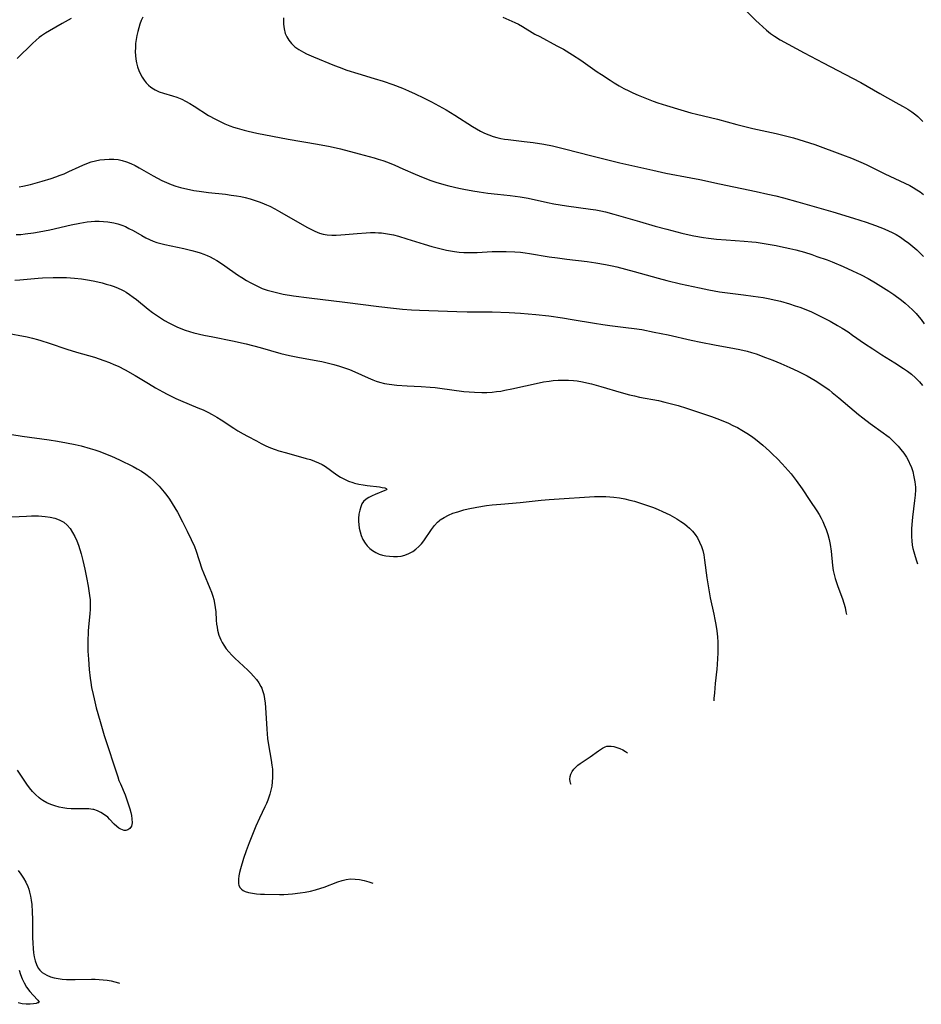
# Model space of a CAD drawing. Header units: inches. Extents: x 1073367 to 1082519, y 1569854 to 1574957.
# Tile 38 of 256: x 1074392 to 1074710, y 1572022 to 1572369. Entities that reach past the tile are written whole.
import ezdxf

# ---------------------------------------------------------------- set-up
doc = ezdxf.new("R2010")
doc.units = ezdxf.units.IN
doc.header["$MEASUREMENT"] = 0
doc.layers.add('CGG_CurvaNivelLidar_v1', color=7, linetype='Continuous', lineweight=30, true_color=0x008008)

msp = doc.modelspace()

# ---------------------------------------------------------------- linework, layer by layer
at = {"layer": 'CGG_CurvaNivelLidar_v1'}
for points in [[(1074647.9936, 1572372.033, 68.5), (1074651.3637, 1572368.6311, 68.5), (1074652.4974, 1572367.5132, 68.5), (1074653.8012, 1572366.3034, 68.5), (1074655.1488, 1572365.146, 68.5), (1074656.5459, 1572364.0516, 68.5), (1074657.9351, 1572363.0711, 68.5), (1074659.9539, 1572361.7987, 68.5), (1074662.7809, 1572360.2119, 68.5), (1074668.398, 1572357.2336, 68.5), (1074675.0738, 1572353.6418, 68.5), (1074685.4663, 1572348.2864, 68.5), (1074688.3129, 1572346.7536, 68.5), (1074695.0568, 1572342.8109, 68.5), (1074697.7, 1572341.3447, 68.5), (1074701.7788, 1572339.1586, 68.5), (1074703.3145, 1572338.303, 68.5), (1074704.9154, 1572337.347, 68.5), (1074706.3385, 1572336.4035, 68.5), (1074707.6899, 1572335.3742, 68.5), (1074708.4359, 1572334.7253, 68.5), (1074709.1533, 1572334.0423, 68.5), (1074710.1977, 1572332.9472, 68.5)], [(1074410.1628, 1572369.3558, 66.5), (1074407.0359, 1572367.5396, 66.5), (1074402.5378, 1572364.9884, 66.5), (1074401.0882, 1572364.1129, 66.5), (1074399.6868, 1572363.1751, 66.5), (1074398.8976, 1572362.5853, 66.5), (1074397.8351, 1572361.7061, 66.5), (1074396.5159, 1572360.4964, 66.5), (1074391.1737, 1572355.152, 66.5)], [(1074435.4019, 1572369.7856, 67), (1074434.8743, 1572368.5709, 67), (1074434.4038, 1572367.3258, 67), (1074433.9714, 1572366.0026, 67), (1074433.5998, 1572364.6577, 67), (1074433.2945, 1572363.2951, 67), (1074433.0575, 1572361.8923, 67), (1074432.8914, 1572360.4812, 67), (1074432.7925, 1572359.0685, 67), (1074432.7626, 1572357.6053, 67), (1074432.8096, 1572356.2769, 67), (1074432.9373, 1572354.9659, 67), (1074433.158, 1572353.6799, 67), (1074433.5237, 1572352.2929, 67), (1074434.0056, 1572350.9529, 67), (1074434.5915, 1572349.6681, 67), (1074435.1893, 1572348.5891, 67), (1074435.8595, 1572347.5703, 67), (1074436.6019, 1572346.6226, 67), (1074437.3635, 1572345.8138, 67), (1074438.1967, 1572345.0935, 67), (1074439.127, 1572344.4644, 67), (1074439.7571, 1572344.1211, 67), (1074441.1908, 1572343.5076, 67), (1074442.7029, 1572343.0079, 67), (1074445.8374, 1572342.0986, 67), (1074447.4063, 1572341.5697, 67), (1074449.1212, 1572340.8407, 67), (1074450.4575, 1572340.1668, 67), (1074451.989, 1572339.3054, 67), (1074453.504, 1572338.3843, 67), (1074458.6079, 1572335.15, 67), (1074460.9807, 1572333.8027, 67), (1074462.6568, 1572332.9501, 67), (1074464.3638, 1572332.1636, 67), (1074466.1017, 1572331.4512, 67), (1074467.3454, 1572330.9997, 67), (1074468.6044, 1572330.5914, 67), (1074471.1697, 1572329.8918, 67), (1074472.4668, 1572329.5858, 67), (1074475.5675, 1572328.9324, 67), (1074486.6472, 1572326.7953, 67), (1074496.9023, 1572325.0017, 67), (1074501.4191, 1572324.1263, 67), (1074505.0694, 1572323.309, 67), (1074511.6287, 1572321.6178, 67), (1074516.8661, 1572320.1646, 67), (1074518.3593, 1572319.7229, 67), (1074519.9746, 1572319.1888, 67), (1074521.5762, 1572318.6043, 67), (1074524.1622, 1572317.5667, 67), (1074527.0314, 1572316.3212, 67), (1074531.356, 1572314.3734, 67), (1074534.1167, 1572313.1998, 67), (1074536.9208, 1572312.1426, 67), (1074538.6176, 1572311.5792, 67), (1074541.4692, 1572310.7573, 67), (1074543.1808, 1572310.3221, 67), (1074546.7026, 1572309.5195, 67), (1074548.5102, 1572309.148, 67), (1074551.6619, 1572308.5653, 67), (1074553.8775, 1572308.1984, 67), (1074556.9678, 1572307.7467, 67), (1074560.3222, 1572307.3522, 67), (1074564.7898, 1572306.9043, 67), (1074566.5988, 1572306.6925, 67), (1074568.4002, 1572306.4353, 67), (1074571.1944, 1572305.921, 67), (1074578.022, 1572304.4164, 67), (1074580.1803, 1572303.9976, 67), (1074584.6091, 1572303.2863, 67), (1074593.119, 1572302.1007, 67), (1074594.9562, 1572301.8086, 67), (1074596.7842, 1572301.4766, 67), (1074598.3705, 1572301.1411, 67), (1074601.3011, 1572300.3888, 67), (1074610.3759, 1572297.7023, 67), (1074615.9207, 1572296.1288, 67), (1074620.0554, 1572295.0016, 67), (1074625.3482, 1572293.6363, 67), (1074627.8759, 1572293.0613, 67), (1074629.5101, 1572292.7314, 67), (1074632.9646, 1572292.1372, 67), (1074634.6994, 1572291.8865, 67), (1074637.4823, 1572291.5536, 67), (1074640.9088, 1572291.2626, 67), (1074647.2736, 1572290.8385, 67), (1074649.96, 1572290.5869, 67), (1074651.4341, 1572290.4156, 67), (1074654.994, 1572289.9171, 67), (1074658.4837, 1572289.3125, 67), (1074660.091, 1572288.9892, 67), (1074663.2903, 1572288.2673, 67), (1074665.4102, 1572287.7363, 67), (1074668.4783, 1572286.8878, 67), (1074671.1167, 1572286.0688, 67), (1074672.908, 1572285.4666, 67), (1074676.4624, 1572284.1775, 67), (1074678.2256, 1572283.4935, 67), (1074682.0816, 1572281.8926, 67), (1074685.3968, 1572280.4148, 67), (1074688.4656, 1572278.9445, 67), (1074690.8789, 1572277.6822, 67), (1074693.5252, 1572276.1801, 67), (1074696.3893, 1572274.4216, 67), (1074698.2236, 1572273.2232, 67), (1074700.0223, 1572271.9845, 67), (1074702.6796, 1572270.0187, 67), (1074703.9649, 1572268.991, 67), (1074705.3085, 1572267.8404, 67), (1074706.597, 1572266.6375, 67), (1074707.8161, 1572265.3708, 67), (1074708.939, 1572264.0485, 67), (1074709.6016, 1572263.1947, 67), (1074710.6726, 1572261.7224, 67)], [(1074484.9783, 1572369.554, 67.5), (1074484.9409, 1572368.4483, 67.5), (1074484.9714, 1572367.3555, 67.5), (1074485.1693, 1572365.6557, 67.5), (1074485.5911, 1572364.034, 67.5), (1074486.127, 1572362.8057, 67.5), (1074486.8297, 1572361.6582, 67.5), (1074487.8231, 1572360.4506, 67.5), (1074488.9881, 1572359.3667, 67.5), (1074490.4121, 1572358.3363, 67.5), (1074491.967, 1572357.4316, 67.5), (1074493.1206, 1572356.8568, 67.5), (1074495.5224, 1572355.7996, 67.5), (1074502.902, 1572352.7669, 67.5), (1074504.5684, 1572352.1225, 67.5), (1074507.336, 1572351.1187, 67.5), (1074511.1197, 1572349.8944, 67.5), (1074516.9235, 1572348.1717, 67.5), (1074520.0856, 1572347.1997, 67.5), (1074523.4873, 1572346.0474, 67.5), (1074526.8999, 1572344.7416, 67.5), (1074528.9774, 1572343.8552, 67.5), (1074531.4136, 1572342.7309, 67.5), (1074534.2507, 1572341.3504, 67.5), (1074537.0655, 1572339.9205, 67.5), (1074539.7394, 1572338.5051, 67.5), (1074542.2624, 1572337.0914, 67.5), (1074545.2926, 1572335.2489, 67.5), (1074551.533, 1572331.2565, 67.5), (1074552.9368, 1572330.4108, 67.5), (1074554.3593, 1572329.6154, 67.5), (1074555.8163, 1572328.8853, 67.5), (1074557.3034, 1572328.2393, 67.5), (1074558.8244, 1572327.6945, 67.5), (1074560.154, 1572327.3208, 67.5), (1074561.5069, 1572327.0231, 67.5), (1074562.8061, 1572326.7989, 67.5), (1074564.1183, 1572326.6146, 67.5), (1074569.7525, 1572325.9666, 67.5), (1074572.9088, 1572325.5691, 67.5), (1074576.645, 1572325.0024, 67.5), (1074579.7429, 1572324.4171, 67.5), (1074581.1552, 1572324.1023, 67.5), (1074583.9669, 1572323.4083, 67.5), (1074593.6223, 1572320.8505, 67.5), (1074596.8986, 1572320.0265, 67.5), (1074603.4724, 1572318.4676, 67.5), (1074615.0626, 1572315.786, 67.5), (1074619.6856, 1572314.8216, 67.5), (1074628.5048, 1572313.1855, 67.5), (1074631.6609, 1572312.5138, 67.5), (1074638.5404, 1572310.9697, 67.5), (1074651.5257, 1572308.3228, 67.5), (1074655.6257, 1572307.4373, 67.5), (1074658.4681, 1572306.774, 67.5), (1074661.1609, 1572306.0922, 67.5), (1074666.1311, 1572304.7257, 67.5), (1074678.542, 1572301.125, 67.5), (1074685.7792, 1572298.9538, 67.5), (1074690.2554, 1572297.5122, 67.5), (1074693.4937, 1572296.3821, 67.5), (1074696.5573, 1572295.1821, 67.5), (1074698.3299, 1572294.39, 67.5), (1074699.1743, 1572293.9762, 67.5), (1074700.7461, 1572293.1335, 67.5), (1074702.2835, 1572292.2123, 67.5), (1074703.7766, 1572291.2222, 67.5), (1074705.2227, 1572290.1651, 67.5), (1074706.6968, 1572288.973, 67.5), (1074708.112, 1572287.7095, 67.5), (1074709.2684, 1572286.5844, 67.5), (1074710.3949, 1572285.4262, 67.5)], [(1074562.2228, 1572369.81, 68), (1074566.4729, 1572367.9118, 68), (1074567.7217, 1572367.2855, 68), (1074569.2017, 1572366.4449, 68), (1074573.5565, 1572363.8284, 68), (1074575.2189, 1572362.8993, 68), (1074581.2863, 1572359.6935, 68), (1074583.5651, 1572358.4379, 68), (1074586.7793, 1572356.5101, 68), (1074589.6948, 1572354.6159, 68), (1074595.4972, 1572350.5431, 68), (1074596.9859, 1572349.5254, 68), (1074599.9934, 1572347.5464, 68), (1074601.516, 1572346.5935, 68), (1074603.2006, 1572345.5997, 68), (1074604.9125, 1572344.655, 68), (1074606.652, 1572343.7629, 68), (1074608.0159, 1572343.1126, 68), (1074609.9453, 1572342.2583, 68), (1074611.6889, 1572341.5414, 68), (1074615.2169, 1572340.1998, 68), (1074616.8671, 1572339.6093, 68), (1074619.9235, 1572338.5856, 68), (1074624.9078, 1572337.0761, 68), (1074628.4945, 1572336.0739, 68), (1074630.4151, 1572335.5696, 68), (1074637.8082, 1572333.7717, 68), (1074644.6142, 1572331.9395, 68), (1074647.4446, 1572331.2108, 68), (1074650.2691, 1572330.5488, 68), (1074658.4818, 1572328.7592, 68), (1074661.3575, 1572328.0721, 68), (1074664.6692, 1572327.2046, 68), (1074668.4253, 1572326.0963, 68), (1074672.1583, 1572324.8302, 68), (1074681.9204, 1572321.2469, 68), (1074685.1074, 1572320.0234, 68), (1074688.3941, 1572318.6441, 68), (1074690.1859, 1572317.8252, 68), (1074696.866, 1572314.6046, 68), (1074703.898, 1572311.2777, 68), (1074705.5788, 1572310.4074, 68), (1074706.8305, 1572309.7021, 68), (1074708.053, 1572308.9501, 68), (1074709.2352, 1572308.152, 68), (1074710.3919, 1572307.3128, 68)], [(1074391.7958, 1572309.942, 66.5), (1074393.1496, 1572310.2093, 66.5), (1074395.8485, 1572310.8196, 66.5), (1074398.3581, 1572311.4599, 66.5), (1074399.9545, 1572311.9043, 66.5), (1074403.1829, 1572312.9015, 66.5), (1074404.7751, 1572313.4522, 66.5), (1074406.3481, 1572314.0458, 66.5), (1074407.6824, 1572314.5953, 66.5), (1074409.3825, 1572315.3524, 66.5), (1074413.0001, 1572317.0489, 66.5), (1074414.252, 1572317.6042, 66.5), (1074415.7367, 1572318.2027, 66.5), (1074417.2365, 1572318.7244, 66.5), (1074418.7532, 1572319.1485, 66.5), (1074420.3157, 1572319.4608, 66.5), (1074421.8894, 1572319.6574, 66.5), (1074423.5668, 1572319.7456, 66.5), (1074425.2375, 1572319.7061, 66.5), (1074426.704, 1572319.5545, 66.5), (1074428.1492, 1572319.2782, 66.5), (1074429.6987, 1572318.82, 66.5), (1074431.2157, 1572318.2229, 66.5), (1074432.7022, 1572317.5142, 66.5), (1074434.1786, 1572316.7077, 66.5), (1074439.0436, 1572313.8252, 66.5), (1074440.5906, 1572312.9893, 66.5), (1074442.1661, 1572312.2046, 66.5), (1074443.7682, 1572311.4758, 66.5), (1074445.3969, 1572310.811, 66.5), (1074447.0167, 1572310.2319, 66.5), (1074448.6615, 1572309.7285, 66.5), (1074450.2376, 1572309.3251, 66.5), (1074451.8308, 1572308.9815, 66.5), (1074453.4375, 1572308.6866, 66.5), (1074455.2734, 1572308.3991, 66.5), (1074458.514, 1572307.9811, 66.5), (1074464.5434, 1572307.3254, 66.5), (1074466.496, 1572307.081, 66.5), (1074468.4375, 1572306.7876, 66.5), (1074469.9794, 1572306.5037, 66.5), (1074471.5087, 1572306.1702, 66.5), (1074473.2864, 1572305.7107, 66.5), (1074475.0411, 1572305.1793, 66.5), (1074476.7692, 1572304.5748, 66.5), (1074478.2166, 1572303.9958, 66.5), (1074479.0071, 1572303.6455, 66.5), (1074480.1341, 1572303.107, 66.5), (1074481.8811, 1572302.2028, 66.5), (1074483.6081, 1572301.2507, 66.5), (1074493.1431, 1572295.8002, 66.5), (1074494.5984, 1572295.0122, 66.5), (1074496.0667, 1572294.3008, 66.5), (1074497.6908, 1572293.6678, 66.5), (1074498.8951, 1572293.3329, 66.5), (1074500.391, 1572293.0747, 66.5), (1074501.9455, 1572292.9548, 66.5), (1074503.5251, 1572292.9442, 66.5), (1074505.1238, 1572293.0122, 66.5), (1074506.7371, 1572293.1326, 66.5), (1074510.936, 1572293.5337, 66.5), (1074514.0949, 1572293.7835, 66.5), (1074515.6743, 1572293.8504, 66.5), (1074517.2511, 1572293.8557, 66.5), (1074518.4083, 1572293.8086, 66.5), (1074519.493, 1572293.7188, 66.5), (1074520.916, 1572293.5367, 66.5), (1074522.3325, 1572293.2909, 66.5), (1074523.742, 1572292.9893, 66.5), (1074525.4748, 1572292.5502, 66.5), (1074528.4492, 1572291.6714, 66.5), (1074534.4805, 1572289.6982, 66.5), (1074537.1853, 1572288.8953, 66.5), (1074540.4615, 1572288.0592, 66.5), (1074542.3853, 1572287.6456, 66.5), (1074543.8206, 1572287.3802, 66.5), (1074545.2596, 1572287.1554, 66.5), (1074546.8904, 1572286.9574, 66.5), (1074548.5256, 1572286.8321, 66.5), (1074549.9733, 1572286.7906, 66.5), (1074551.4241, 1572286.8023, 66.5), (1074553.1991, 1572286.8664, 66.5), (1074558.5133, 1572287.1309, 66.5), (1074560.4531, 1572287.1769, 66.5), (1074563.4494, 1572287.1677, 66.5), (1074566.4751, 1572287.0431, 66.5), (1074568.4414, 1572286.8821, 66.5), (1074570.0491, 1572286.6972, 66.5), (1074571.6531, 1572286.4733, 66.5), (1074578.5493, 1572285.3397, 66.5), (1074581.5301, 1572284.9003, 66.5), (1074584.7869, 1572284.4718, 66.5), (1074591.9162, 1572283.6061, 66.5), (1074594.9593, 1572283.1967, 66.5), (1074598.4159, 1572282.6161, 66.5), (1074600.729, 1572282.1215, 66.5), (1074602.4177, 1572281.7152, 66.5), (1074608.4736, 1572280.1237, 66.5), (1074616.9188, 1572277.7392, 66.5), (1074620.0076, 1572276.9257, 66.5), (1074624.8509, 1572275.7901, 66.5), (1074631.4649, 1572274.3522, 66.5), (1074634.8208, 1572273.6537, 66.5), (1074638.5725, 1572272.979, 66.5), (1074641.4046, 1572272.5837, 66.5), (1074646.9816, 1572271.9325, 66.5), (1074650.464, 1572271.4854, 66.5), (1074654.0046, 1572270.9349, 66.5), (1074655.7658, 1572270.6137, 66.5), (1074658.4597, 1572270.0379, 66.5), (1074660.0392, 1572269.6445, 66.5), (1074663.1696, 1572268.7511, 66.5), (1074665.2649, 1572268.0726, 66.5), (1074666.8557, 1572267.5122, 66.5), (1074668.4324, 1572266.9137, 66.5), (1074670.9293, 1572265.8675, 66.5), (1074672.5878, 1572265.109, 66.5), (1074675.8567, 1572263.4869, 66.5), (1074677.5703, 1572262.573, 66.5), (1074680.1213, 1572261.1221, 66.5), (1074681.7936, 1572260.1098, 66.5), (1074683.8474, 1572258.801, 66.5), (1074685.4558, 1572257.7192, 66.5), (1074689.7019, 1572254.7629, 66.5), (1074692.5938, 1572252.807, 66.5), (1074695.7257, 1572250.7977, 66.5), (1074700.275, 1572247.9724, 66.5), (1074703.3635, 1572245.9738, 66.5), (1074704.7818, 1572244.9811, 66.5), (1074706.1511, 1572243.9384, 66.5), (1074707.6667, 1572242.6272, 66.5), (1074708.9982, 1572241.2661, 66.5), (1074710.1063, 1572239.9701, 66.5)], [(1074390.835, 1572293.1099, 66), (1074392.4234, 1572293.2216, 66), (1074394.0121, 1572293.3803, 66), (1074396.852, 1572293.7606, 66), (1074398.9501, 1572294.1112, 66), (1074402.6941, 1572294.8506, 66), (1074410.2279, 1572296.5204, 66), (1074413.2338, 1572297.1372, 66), (1074415.8618, 1572297.5723, 66), (1074417.2076, 1572297.7338, 66), (1074418.5513, 1572297.8353, 66), (1074420.0749, 1572297.8627, 66), (1074421.5911, 1572297.7989, 66), (1074423.0949, 1572297.6471, 66), (1074423.7874, 1572297.5466, 66), (1074425.2216, 1572297.275, 66), (1074426.6308, 1572296.9153, 66), (1074428.0075, 1572296.4568, 66), (1074429.2748, 1572295.9262, 66), (1074430.5165, 1572295.3223, 66), (1074432.02, 1572294.5168, 66), (1074435.0126, 1572292.8275, 66), (1074436.5251, 1572292.0102, 66), (1074437.7723, 1572291.393, 66), (1074439.046, 1572290.8415, 66), (1074440.381, 1572290.3641, 66), (1074441.7466, 1572289.9601, 66), (1074443.1358, 1572289.6111, 66), (1074449.898, 1572288.2047, 66), (1074452.6919, 1572287.5409, 66), (1074454.3899, 1572287.072, 66), (1074455.6419, 1572286.681, 66), (1074456.8755, 1572286.2465, 66), (1074458.0861, 1572285.7593, 66), (1074459.1278, 1572285.2803, 66), (1074460.1468, 1572284.7538, 66), (1074461.4639, 1572283.9878, 66), (1074462.7519, 1572283.1626, 66), (1074464.3579, 1572282.0636, 66), (1074468.7707, 1572278.9607, 66), (1074470.3304, 1572277.952, 66), (1074471.9189, 1572276.9918, 66), (1074473.2855, 1572276.2163, 66), (1074474.6712, 1572275.4831, 66), (1074476.079, 1572274.8021, 66), (1074477.5128, 1572274.1865, 66), (1074479.2324, 1572273.5655, 66), (1074481.0768, 1572273.0249, 66), (1074482.9523, 1572272.5716, 66), (1074484.8509, 1572272.1857, 66), (1074488.4677, 1572271.5945, 66), (1074493.99, 1572270.8548, 66), (1074506.596, 1572269.329, 66), (1074518.5009, 1572267.7525, 66), (1074523.7443, 1572267.1434, 66), (1074526.8394, 1572266.8444, 66), (1074530.042, 1572266.6263, 66), (1074532.935, 1572266.489, 66), (1074546.0402, 1572266.0215, 66), (1074549.6327, 1572265.9379, 66), (1074558.4984, 1572265.8747, 66), (1074564.4172, 1572265.6908, 66), (1074568.4909, 1572265.4529, 66), (1074573.8115, 1572264.9791, 66), (1074578.4893, 1572264.4485, 66), (1074583.2622, 1572263.7766, 66), (1074586.6118, 1572263.2479, 66), (1074594.5764, 1572261.8958, 66), (1074597.469, 1572261.4418, 66), (1074599.8944, 1572261.1109, 66), (1074605.5479, 1572260.4399, 66), (1074608.4632, 1572260.0509, 66), (1074611.147, 1572259.6196, 66), (1074615.562, 1572258.793, 66), (1074620.4344, 1572257.7735, 66), (1074628.5462, 1572255.9222, 66), (1074632.0222, 1572255.179, 66), (1074636.8408, 1572254.2313, 66), (1074643.7993, 1572253.0306, 66), (1074645.698, 1572252.6661, 66), (1074648.3435, 1572252.0528, 66), (1074649.8273, 1572251.6258, 66), (1074651.5012, 1572251.0752, 66), (1074654.8166, 1572249.8421, 66), (1074657.3111, 1572248.8472, 66), (1074660.211, 1572247.6375, 66), (1074663.2987, 1572246.2884, 66), (1074666.1507, 1572244.9709, 66), (1074667.5601, 1572244.2802, 66), (1074669.4357, 1572243.3006, 66), (1074672.2413, 1572241.6806, 66), (1074674.9692, 1572239.9334, 66), (1074677.2158, 1572238.3542, 66), (1074678.313, 1572237.5285, 66), (1074680.6567, 1572235.6358, 66), (1074685.9903, 1572230.9984, 66), (1074687.4832, 1572229.7361, 66), (1074689.0068, 1572228.512, 66), (1074691.5832, 1572226.6015, 66), (1074696.2683, 1572223.2909, 66), (1074697.5303, 1572222.317, 66), (1074698.2883, 1572221.6909, 66), (1074699.4074, 1572220.693, 66), (1074700.4773, 1572219.649, 66), (1074701.496, 1572218.5617, 66), (1074702.4579, 1572217.4316, 66), (1074703.4952, 1572216.0625, 66), (1074704.4339, 1572214.6352, 66), (1074705.2567, 1572213.1477, 66), (1074705.6689, 1572212.2643, 66), (1074706.0377, 1572211.3621, 66), (1074706.6293, 1572209.5979, 66), (1074707.0825, 1572207.7907, 66), (1074707.3968, 1572205.9528, 66), (1074707.5596, 1572204.0931, 66), (1074707.5773, 1572203.1662, 66), (1074707.4959, 1572201.2874, 66), (1074707.3048, 1572199.4, 66), (1074706.5362, 1572193.5176, 66), (1074706.3078, 1572190.9175, 66), (1074706.2335, 1572189.4609, 66), (1074706.2053, 1572188.0081, 66), (1074706.2315, 1572186.5614, 66), (1074706.322, 1572185.1302, 66), (1074706.4906, 1572183.7105, 66), (1074706.7024, 1572182.5242, 66), (1074706.9731, 1572181.348, 66), (1074707.4372, 1572179.7117, 66), (1074707.9723, 1572178.088, 66), (1074708.3441, 1572177.0632, 66)], [(1074390.2691, 1572277.0847, 65.5), (1074392.0754, 1572277.2109, 65.5), (1074398.5369, 1572277.7997, 65.5), (1074400.1094, 1572277.9107, 65.5), (1074403.8396, 1572278.0615, 65.5), (1074406.9595, 1572278.0576, 65.5), (1074408.5166, 1572277.9997, 65.5), (1074409.9333, 1572277.9068, 65.5), (1074411.3468, 1572277.778, 65.5), (1074413.7604, 1572277.4814, 65.5), (1074416.6387, 1572277.0211, 65.5), (1074418.5031, 1572276.6655, 65.5), (1074421.089, 1572276.0818, 65.5), (1074422.5214, 1572275.7036, 65.5), (1074423.9342, 1572275.2818, 65.5), (1074425.3223, 1572274.8075, 65.5), (1074426.6792, 1572274.2689, 65.5), (1074427.969, 1572273.6654, 65.5), (1074428.6685, 1572273.2912, 65.5), (1074429.536, 1572272.7803, 65.5), (1074430.7608, 1572271.9771, 65.5), (1074431.9558, 1572271.1164, 65.5), (1074433.1304, 1572270.2149, 65.5), (1074437.3057, 1572266.859, 65.5), (1074438.8455, 1572265.6847, 65.5), (1074439.8602, 1572264.9595, 65.5), (1074441.6083, 1572263.7926, 65.5), (1074443.0578, 1572262.8983, 65.5), (1074444.5344, 1572262.0537, 65.5), (1074446.038, 1572261.2646, 65.5), (1074447.3845, 1572260.6236, 65.5), (1074448.7561, 1572260.0418, 65.5), (1074450.2854, 1572259.4814, 65.5), (1074451.8413, 1572258.9873, 65.5), (1074453.4176, 1572258.5449, 65.5), (1074456.8792, 1572257.7095, 65.5), (1074460.0637, 1572257.0371, 65.5), (1074467.0417, 1572255.6723, 65.5), (1074471.765, 1572254.5857, 65.5), (1074476.8022, 1572253.2953, 65.5), (1074484.0465, 1572251.2702, 65.5), (1074487.1238, 1572250.484, 65.5), (1074489.9998, 1572249.8689, 65.5), (1074497.0127, 1572248.645, 65.5), (1074498.4396, 1572248.3714, 65.5), (1074501.2609, 1572247.7407, 65.5), (1074502.6584, 1572247.3797, 65.5), (1074504.7422, 1572246.7758, 65.5), (1074506.504, 1572246.2008, 65.5), (1074508.2402, 1572245.565, 65.5), (1074510.0915, 1572244.7979, 65.5), (1074514.754, 1572242.6332, 65.5), (1074516.4435, 1572241.9064, 65.5), (1074517.6346, 1572241.4616, 65.5), (1074518.8452, 1572241.0798, 65.5), (1074520.5045, 1572240.6757, 65.5), (1074522.1942, 1572240.3729, 65.5), (1074524.87, 1572240.0429, 65.5), (1074528.5045, 1572239.7794, 65.5), (1074533.5021, 1572239.5358, 65.5), (1074536.6146, 1572239.3447, 65.5), (1074538.432, 1572239.185, 65.5), (1074540.0091, 1572239.0088, 65.5), (1074548.5465, 1572237.8384, 65.5), (1074550.3935, 1572237.6573, 65.5), (1074552.2432, 1572237.5351, 65.5), (1074554.796, 1572237.4697, 65.5), (1074556.6233, 1572237.4999, 65.5), (1074558.4461, 1572237.6088, 65.5), (1074559.9647, 1572237.7702, 65.5), (1074561.4794, 1572237.9864, 65.5), (1074562.991, 1572238.245, 65.5), (1074565.3538, 1572238.7114, 65.5), (1074575.0354, 1572240.8929, 65.5), (1074576.6173, 1572241.201, 65.5), (1074578.5868, 1572241.5095, 65.5), (1074579.9406, 1572241.6606, 65.5), (1074581.7312, 1572241.785, 65.5), (1074583.5233, 1572241.8297, 65.5), (1074585.3136, 1572241.7954, 65.5), (1074587.0984, 1572241.6768, 65.5), (1074588.3938, 1572241.5304, 65.5), (1074590.3114, 1572241.2112, 65.5), (1074591.8857, 1572240.8737, 65.5), (1074593.4547, 1572240.4881, 65.5), (1074596.7598, 1572239.5793, 65.5), (1074603.908, 1572237.4839, 65.5), (1074606.8869, 1572236.6791, 65.5), (1074608.5856, 1572236.2594, 65.5), (1074610.3996, 1572235.8549, 65.5), (1074617.0723, 1572234.5937, 65.5), (1074619.2796, 1572234.1138, 65.5), (1074622.5812, 1572233.2771, 65.5), (1074624.0421, 1572232.8604, 65.5), (1074626.9498, 1572231.9664, 65.5), (1074631.8562, 1572230.3451, 65.5), (1074635.7987, 1572228.955, 65.5), (1074638.5429, 1572227.9188, 65.5), (1074641.6941, 1572226.6157, 65.5), (1074643.3091, 1572225.8756, 65.5), (1074644.897, 1572225.0875, 65.5), (1074646.4523, 1572224.245, 65.5), (1074648.2064, 1572223.1847, 65.5), (1074649.831, 1572222.0676, 65.5), (1074651.1971, 1572221.0361, 65.5), (1074653.8527, 1572218.8564, 65.5), (1074656.1636, 1572216.8256, 65.5), (1074657.2946, 1572215.7808, 65.5), (1074659.0548, 1572214.0583, 65.5), (1074660.6955, 1572212.3255, 65.5), (1074662.7637, 1572209.9776, 65.5), (1074663.7626, 1572208.773, 65.5), (1074665.5507, 1572206.4845, 65.5), (1074667.7216, 1572203.4765, 65.5), (1074670.4053, 1572199.4608, 65.5), (1074672.8441, 1572195.7185, 65.5), (1074673.6241, 1572194.4599, 65.5), (1074674.3575, 1572193.1805, 65.5), (1074674.9488, 1572192.0286, 65.5), (1074675.4841, 1572190.8515, 65.5), (1074676.1424, 1572189.1476, 65.5), (1074676.6965, 1572187.4059, 65.5), (1074677.1552, 1572185.6357, 65.5), (1074677.5199, 1572183.8441, 65.5), (1074677.8466, 1572181.5443, 65.5), (1074678.3826, 1572176.4555, 65.5), (1074678.6381, 1572174.7793, 65.5), (1074678.8324, 1572173.808, 65.5), (1074679.311, 1572171.9646, 65.5), (1074679.7603, 1572170.5296, 65.5), (1074680.2508, 1572169.1042, 65.5), (1074681.8598, 1572164.7318, 65.5), (1074682.3748, 1572163.1754, 65.5), (1074682.7804, 1572161.6765, 65.5), (1074683.1118, 1572160.1566, 65.5), (1074683.2733, 1572159.1941, 65.5)], [(1074387.055, 1572258.5347, 65), (1074394.7171, 1572257.0423, 65), (1074396.5344, 1572256.6362, 65), (1074398.3363, 1572256.1785, 65), (1074399.5222, 1572255.837, 65), (1074402.4225, 1572254.8908, 65), (1074408.6985, 1572252.6982, 65), (1074412.0747, 1572251.6879, 65), (1074418.4164, 1572249.8784, 65), (1074420.0489, 1572249.3492, 65), (1074421.6676, 1572248.7808, 65), (1074423.7208, 1572247.9977, 65), (1074425.2426, 1572247.3684, 65), (1074426.7449, 1572246.6974, 65), (1074429.1542, 1572245.4878, 65), (1074432.7737, 1572243.4172, 65), (1074437.4225, 1572240.5972, 65), (1074439.8963, 1572239.1377, 65), (1074442.5224, 1572237.6702, 65), (1074444.0213, 1572236.8825, 65), (1074447.0609, 1572235.3977, 65), (1074448.6784, 1572234.6701, 65), (1074454.8501, 1572232.1111, 65), (1074456.619, 1572231.323, 65), (1074458.2765, 1572230.5129, 65), (1074459.8686, 1572229.6657, 65), (1074461.4352, 1572228.7704, 65), (1074462.9773, 1572227.8323, 65), (1074467.4984, 1572224.8946, 65), (1074468.9033, 1572224.0131, 65), (1074470.7815, 1572222.905, 65), (1074472.3182, 1572222.0435, 65), (1074475.4242, 1572220.3839, 65), (1074477.094, 1572219.5297, 65), (1074478.7833, 1572218.7218, 65), (1074480.4151, 1572218.0224, 65), (1074482.0753, 1572217.3936, 65), (1074483.3693, 1572216.9579, 65), (1074485.9864, 1572216.1721, 65), (1074493.0059, 1572214.2652, 65), (1074494.483, 1572213.8204, 65), (1074495.9242, 1572213.3196, 65), (1074497.3167, 1572212.7371, 65), (1074498.5784, 1572212.0855, 65), (1074499.7582, 1572211.3521, 65), (1074503.7512, 1572208.5024, 65), (1074505.0941, 1572207.675, 65), (1074506.49, 1572206.9284, 65), (1074507.905, 1572206.2769, 65), (1074509.3556, 1572205.7274, 65), (1074510.0383, 1572205.5143, 65), (1074511.5283, 1572205.1445, 65), (1074513.0234, 1572204.8717, 65), (1074514.5007, 1572204.6653, 65), (1074518.7341, 1572204.165, 65), (1074519.7822, 1572204.0007, 65), (1074520.6225, 1572203.8212, 65), (1074521.1902, 1572203.6234, 65), (1074521.4056, 1572203.4034, 65), (1074521.2145, 1572203.1599, 65), (1074520.6915, 1572202.8846, 65), (1074517.247, 1572201.4944, 65), (1074516.1593, 1572201.0144, 65), (1074515.0558, 1572200.4791, 65), (1074514.0459, 1572199.8606, 65), (1074513.198, 1572199.0939, 65), (1074512.6045, 1572198.208, 65), (1074512.1635, 1572197.1744, 65), (1074511.8307, 1572196.0279, 65), (1074511.5444, 1572194.589, 65), (1074511.3945, 1572193.0698, 65), (1074511.3928, 1572191.9862, 65), (1074511.4729, 1572190.8883, 65), (1074511.6637, 1572189.5947, 65), (1074511.9544, 1572188.3129, 65), (1074512.3447, 1572187.0604, 65), (1074512.937, 1572185.6552, 65), (1074513.6941, 1572184.3529, 65), (1074514.4705, 1572183.368, 65), (1074515.3655, 1572182.4902, 65), (1074516.365, 1572181.7291, 65), (1074517.5053, 1572181.0708, 65), (1074518.7256, 1572180.5466, 65), (1074519.8752, 1572180.185, 65), (1074521.0588, 1572179.9184, 65), (1074522.2632, 1572179.7389, 65), (1074523.7488, 1572179.6372, 65), (1074525.0915, 1572179.6712, 65), (1074526.4158, 1572179.8349, 65), (1074527.7059, 1572180.141, 65), (1074529.1468, 1572180.6927, 65), (1074530.5029, 1572181.4404, 65), (1074531.5925, 1572182.2296, 65), (1074532.6043, 1572183.1329, 65), (1074533.5354, 1572184.1334, 65), (1074534.4089, 1572185.244, 65), (1074537.1462, 1572189.2116, 65), (1074538.1608, 1572190.538, 65), (1074539.2668, 1572191.7473, 65), (1074539.8248, 1572192.2532, 65), (1074540.1909, 1572192.548, 65), (1074541.5737, 1572193.4705, 65), (1074543.0791, 1572194.2457, 65), (1074544.6774, 1572194.9038, 65), (1074546.3461, 1572195.4668, 65), (1074548.4885, 1572196.059, 65), (1074550.0623, 1572196.4318, 65), (1074553.1116, 1572197.0494, 65), (1074556.4973, 1572197.5995, 65), (1074558.4284, 1572197.8473, 65), (1074561.5005, 1572198.1433, 65), (1074568.3998, 1572198.7139, 65), (1074575.6942, 1572199.5315, 65), (1074578.5238, 1572199.7997, 65), (1074580.3102, 1572199.9304, 65), (1074594.5343, 1572200.7822, 65), (1074597.2807, 1572200.8344, 65), (1074598.5395, 1572200.8027, 65), (1074599.9638, 1572200.71, 65), (1074601.3852, 1572200.565, 65), (1074603.3302, 1572200.2961, 65), (1074605.2655, 1572199.9434, 65), (1074606.9458, 1572199.5612, 65), (1074608.6163, 1572199.1218, 65), (1074611.4371, 1572198.2743, 65), (1074612.8358, 1572197.8079, 65), (1074615.3333, 1572196.894, 65), (1074616.9445, 1572196.2434, 65), (1074618.5294, 1572195.5434, 65), (1074621.04, 1572194.3004, 65), (1074623.5812, 1572192.8958, 65), (1074624.9506, 1572192.044, 65), (1074626.2578, 1572191.1256, 65), (1074627.1519, 1572190.41, 65), (1074627.9975, 1572189.6473, 65), (1074629.0266, 1572188.5729, 65), (1074629.9591, 1572187.4223, 65), (1074630.7878, 1572186.2005, 65), (1074631.5764, 1572184.7577, 65), (1074632.2135, 1572183.2377, 65), (1074632.6603, 1572181.7842, 65), (1074633.003, 1572180.285, 65), (1074633.3215, 1572178.4242, 65), (1074634.1022, 1572172.1865, 65), (1074634.7526, 1572167.8778, 65), (1074635.2719, 1572165.0864, 65), (1074636.5687, 1572159.2911, 65), (1074636.9583, 1572157.4724, 65), (1074637.3075, 1572155.6487, 65), (1074637.6482, 1572153.4247, 65), (1074637.8586, 1572151.3064, 65), (1074637.9634, 1572149.4123, 65), (1074638.0032, 1572147.5126, 65), (1074637.9847, 1572145.6096, 65), (1074637.91, 1572143.7055, 65), (1074637.7615, 1572141.5846, 65), (1074637.606, 1572139.8976, 65), (1074637.0628, 1572134.8485, 65), (1074636.7457, 1572131.574, 65), (1074636.6183, 1572129.6508, 65), (1074636.5902, 1572128.7646, 65)], [(1074389.3245, 1572222.68, 64.5), (1074392.9298, 1572222.0894, 64.5), (1074402.3883, 1572220.7582, 64.5), (1074405.3421, 1572220.3043, 64.5), (1074408.482, 1572219.7623, 64.5), (1074411.6084, 1572219.12, 64.5), (1074413.742, 1572218.6167, 64.5), (1074416.9131, 1572217.7533, 64.5), (1074418.4811, 1572217.2688, 64.5), (1074419.9636, 1572216.7693, 64.5), (1074421.4304, 1572216.2295, 64.5), (1074422.8884, 1572215.6428, 64.5), (1074424.3308, 1572215.0206, 64.5), (1074427.1786, 1572213.7034, 64.5), (1074431.9817, 1572211.3416, 64.5), (1074433.4694, 1572210.5582, 64.5), (1074434.9192, 1572209.7219, 64.5), (1074436.4992, 1572208.6796, 64.5), (1074437.9937, 1572207.5255, 64.5), (1074439.1997, 1572206.4399, 64.5), (1074440.3467, 1572205.2832, 64.5), (1074441.1454, 1572204.4154, 64.5), (1074442.906, 1572202.3415, 64.5), (1074443.8537, 1572201.126, 64.5), (1074444.7607, 1572199.8761, 64.5), (1074445.7658, 1572198.3654, 64.5), (1074446.7183, 1572196.8154, 64.5), (1074447.6299, 1572195.2365, 64.5), (1074449.4305, 1572191.8831, 64.5), (1074451.0935, 1572188.5788, 64.5), (1074452.4859, 1572185.7009, 64.5), (1074453.5736, 1572183.2313, 64.5), (1074454.211, 1572181.5202, 64.5), (1074456.2349, 1572175.3537, 64.5), (1074456.7666, 1572173.9074, 64.5), (1074459.0204, 1572168.5344, 64.5), (1074459.5657, 1572167.1324, 64.5), (1074460.0566, 1572165.7219, 64.5), (1074460.4287, 1572164.4603, 64.5), (1074460.7229, 1572163.1863, 64.5), (1074460.9532, 1572161.6927, 64.5), (1074461.0978, 1572160.1863, 64.5), (1074461.2924, 1572157.2654, 64.5), (1074461.4225, 1572155.8162, 64.5), (1074461.5607, 1572154.7737, 64.5), (1074461.7538, 1572153.7444, 64.5), (1074462.2492, 1572151.9962, 64.5), (1074462.9299, 1572150.3051, 64.5), (1074463.4127, 1572149.3357, 64.5), (1074463.9581, 1572148.3957, 64.5), (1074464.8003, 1572147.1756, 64.5), (1074465.742, 1572146.009, 64.5), (1074466.7603, 1572144.8858, 64.5), (1074467.8366, 1572143.7983, 64.5), (1074472.4024, 1572139.5517, 64.5), (1074473.4252, 1572138.5429, 64.5), (1074474.4543, 1572137.4422, 64.5), (1074475.4071, 1572136.3023, 64.5), (1074476.261, 1572135.1144, 64.5), (1074476.9882, 1572133.8677, 64.5), (1074477.2814, 1572133.2481, 64.5), (1074477.6106, 1572132.4027, 64.5), (1074478.0147, 1572130.9899, 64.5), (1074478.2975, 1572129.5252, 64.5), (1074478.4915, 1572128.0207, 64.5), (1074478.6244, 1572126.4861, 64.5), (1074479.0721, 1572118.7944, 64.5), (1074479.3737, 1572115.5021, 64.5), (1074479.6753, 1572113.2252, 64.5), (1074480.6054, 1572107.8792, 64.5), (1074480.8838, 1572106.1139, 64.5), (1074481.0509, 1572104.7628, 64.5), (1074481.1515, 1572103.4134, 64.5), (1074481.1557, 1572101.8015, 64.5), (1074481.036, 1572100.1939, 64.5), (1074480.8241, 1572098.7326, 64.5), (1074480.5247, 1572097.2827, 64.5), (1074480.1458, 1572095.8474, 64.5), (1074479.8275, 1572094.8312, 64.5), (1074479.4667, 1572093.827, 64.5), (1074478.9771, 1572092.6401, 64.5), (1074478.4481, 1572091.4708, 64.5), (1074476.5235, 1572087.4267, 64.5), (1074475.2368, 1572084.6263, 64.5), (1074474.0025, 1572081.6995, 64.5), (1074472.8438, 1572078.7185, 64.5), (1074471.8028, 1572075.8629, 64.5), (1074470.9374, 1572073.2714, 64.5), (1074469.836, 1572069.6089, 64.5), (1074469.482, 1572068.3082, 64.5), (1074469.2138, 1572067.0556, 64.5), (1074469.0753, 1572065.8974, 64.5), (1074469.0827, 1572064.8139, 64.5), (1074469.1523, 1572064.2946, 64.5), (1074469.2836, 1572063.7666, 64.5), (1074469.6355, 1572062.9853, 64.5), (1074470.1536, 1572062.3526, 64.5), (1074470.7557, 1572061.929, 64.5), (1074471.4769, 1572061.6015, 64.5), (1074472.6604, 1572061.2334, 64.5), (1074474.0021, 1572060.954, 64.5), (1074475.462, 1572060.7628, 64.5), (1074476.8438, 1572060.6648, 64.5), (1074478.2787, 1572060.6094, 64.5), (1074483.568, 1572060.52, 64.5), (1074485.0751, 1572060.5436, 64.5), (1074486.6329, 1572060.6137, 64.5), (1074488.1903, 1572060.7377, 64.5), (1074490.8127, 1572061.0735, 64.5), (1074492.6458, 1572061.384, 64.5), (1074494.4612, 1572061.7527, 64.5), (1074496.2515, 1572062.1868, 64.5), (1074498.084, 1572062.7202, 64.5), (1074499.2448, 1572063.1111, 64.5), (1074504.1407, 1572065.0065, 64.5), (1074505.5995, 1572065.4752, 64.5), (1074507.094, 1572065.815, 64.5), (1074508.6051, 1572065.9922, 64.5), (1074510.2018, 1572065.9838, 64.5), (1074511.8011, 1572065.7944, 64.5), (1074513.4242, 1572065.4427, 64.5), (1074515.0461, 1572064.9743, 64.5), (1074516.4052, 1572064.5207, 64.5)], [(1074389.2327, 1572193.6965, 64), (1074394.4695, 1572193.931, 64), (1074396.1983, 1572193.9806, 64), (1074398.6095, 1572193.9694, 64), (1074401.07, 1572193.7981, 64), (1074402.7859, 1572193.5518, 64), (1074404.4269, 1572193.1777, 64), (1074405.9648, 1572192.6424, 64), (1074407.3628, 1572191.8998, 64), (1074407.6311, 1572191.7145, 64), (1074408.7911, 1572190.703, 64), (1074409.8066, 1572189.4987, 64), (1074410.6994, 1572188.1449, 64), (1074411.4817, 1572186.6739, 64), (1074412.1355, 1572185.1767, 64), (1074412.712, 1572183.6151, 64), (1074413.1976, 1572182.1053, 64), (1074413.6438, 1572180.566, 64), (1074414.2563, 1572178.2581, 64), (1074414.9826, 1572175.2331, 64), (1074415.6075, 1572172.2581, 64), (1074416.1824, 1572169.189, 64), (1074416.45, 1572167.5766, 64), (1074416.6678, 1572165.9653, 64), (1074416.8117, 1572164.3527, 64), (1074416.8469, 1572163.5656, 64), (1074416.8573, 1572162.8038, 64), (1074416.8087, 1572161.1099, 64), (1074416.6912, 1572159.4135, 64), (1074416.384, 1572156.0088, 64), (1074416.2058, 1572153.496, 64), (1074416.0792, 1572149.4132, 64), (1074416.0936, 1572146.2656, 64), (1074416.2199, 1572143.5228, 64), (1074416.5222, 1572139.8809, 64), (1074416.866, 1572136.7975, 64), (1074417.0816, 1572135.2612, 64), (1074417.3688, 1572133.5476, 64), (1074417.8893, 1572130.9681, 64), (1074418.2197, 1572129.5096, 64), (1074419.0249, 1572126.2836, 64), (1074420.3353, 1572121.5262, 64), (1074421.8221, 1572116.5674, 64), (1074426.569, 1572102.0557, 64), (1074427.0218, 1572100.7525, 64), (1074427.5118, 1572099.5038, 64), (1074429.1386, 1572095.6406, 64), (1074429.6744, 1572094.2455, 64), (1074430.4892, 1572091.8312, 64), (1074430.8281, 1572090.6811, 64), (1074431.1355, 1572089.4888, 64), (1074431.3801, 1572088.3407, 64), (1074431.5511, 1572087.2541, 64), (1074431.6309, 1572085.8458, 64), (1074431.4282, 1572084.6641, 64), (1074430.8896, 1572083.8056, 64), (1074430.078, 1572083.2719, 64), (1074429.4805, 1572083.1294, 64), (1074428.8367, 1572083.1382, 64), (1074428.2608, 1572083.2695, 64), (1074427.6783, 1572083.5056, 64), (1074426.9431, 1572083.938, 64), (1074426.2271, 1572084.4942, 64), (1074425.3777, 1572085.3133, 64), (1074423.6899, 1572087.1355, 64), (1074423.0796, 1572087.7355, 64), (1074421.9409, 1572088.6576, 64), (1074420.6778, 1572089.4533, 64), (1074419.4382, 1572090.0481, 64), (1074418.127, 1572090.4751, 64), (1074417.8021, 1572090.5473, 64), (1074416.3547, 1572090.7345, 64), (1074414.8535, 1572090.7763, 64), (1074411.7323, 1572090.7233, 64), (1074410.1703, 1572090.7617, 64), (1074408.598, 1572090.8895, 64), (1074407.2705, 1572091.0805, 64), (1074405.9544, 1572091.3482, 64), (1074404.4407, 1572091.757, 64), (1074402.9658, 1572092.2693, 64), (1074401.5443, 1572092.891, 64), (1074400.1939, 1572093.6345, 64), (1074399.5135, 1572094.085, 64), (1074398.8421, 1572094.5952, 64), (1074397.6017, 1572095.7264, 64), (1074396.5356, 1572096.8882, 64), (1074395.5295, 1572098.1328, 64), (1074394.5692, 1572099.4388, 64), (1074391.2197, 1572104.3923, 64)], [(1074586.2637, 1572099.3787, 64.5), (1074586.2367, 1572099.433, 64.5), (1074585.9612, 1572100.3546, 64.5), (1074585.8664, 1572101.2079, 64.5), (1074585.9225, 1572102.0656, 64.5), (1074586.1399, 1572102.9045, 64.5), (1074586.6205, 1572103.8588, 64.5), (1074587.2955, 1572104.7574, 64.5), (1074587.9327, 1572105.4276, 64.5), (1074588.6437, 1572106.0616, 64.5), (1074589.5389, 1572106.7488, 64.5), (1074590.4858, 1572107.4012, 64.5), (1074593.0462, 1572109.0772, 64.5), (1074595.9197, 1572111.1894, 64.5), (1074596.65, 1572111.6911, 64.5), (1074597.378, 1572112.1337, 64.5), (1074598.2997, 1572112.5735, 64.5), (1074598.9232, 1572112.7645, 64.5), (1074599.4977, 1572112.8481, 64.5), (1074600.3665, 1572112.8403, 64.5), (1074601.3803, 1572112.6835, 64.5), (1074602.4128, 1572112.401, 64.5), (1074603.4481, 1572112.0153, 64.5), (1074604.4691, 1572111.5409, 64.5), (1074605.4565, 1572110.9847, 64.5), (1074606.1279, 1572110.5161, 64.5)], [(1074391.4663, 1572069.0019, 64), (1074392.4805, 1572067.6712, 64), (1074393.3871, 1572066.2785, 64), (1074394.1851, 1572064.8184, 64), (1074394.8677, 1572063.2993, 64), (1074395.2163, 1572062.3607, 64), (1074395.5132, 1572061.4025, 64), (1074395.8483, 1572059.9777, 64), (1074396.0909, 1572058.5203, 64), (1074396.2656, 1572057.0384, 64), (1074396.4651, 1572054.4675, 64), (1074396.5617, 1572051.7452, 64), (1074396.5605, 1572045.3824, 64), (1074396.6133, 1572043.3711, 64), (1074396.7339, 1572041.5187, 64), (1074396.8976, 1572040.0051, 64), (1074397.1336, 1572038.5431, 64), (1074397.4629, 1572037.1507, 64), (1074397.9124, 1572035.8503, 64), (1074398.5528, 1572034.6095, 64), (1074399.1222, 1572033.8427, 64), (1074399.9305, 1572033.0639, 64), (1074400.7293, 1572032.5075, 64), (1074401.6108, 1572032.0414, 64), (1074402.8629, 1572031.5491, 64), (1074404.2055, 1572031.168, 64), (1074405.6174, 1572030.8816, 64), (1074407.0527, 1572030.6825, 64), (1074408.526, 1572030.5616, 64), (1074410.064, 1572030.5151, 64), (1074411.6223, 1572030.5252, 64), (1074417.3586, 1572030.672, 64), (1074418.6083, 1572030.6575, 64), (1074420.0492, 1572030.591, 64), (1074421.4676, 1572030.4774, 64), (1074422.8928, 1572030.3166, 64), (1074424.273, 1572030.0967, 64), (1074425.5918, 1572029.7958, 64), (1074426.8546, 1572029.3877, 64), (1074427.2248, 1572029.2292, 64)], [(1074391.8227, 1572033.8168, 63.5), (1074392.3083, 1572032.3279, 63.5), (1074392.9139, 1572030.8207, 63.5), (1074393.6215, 1572029.3491, 63.5), (1074394.4879, 1572027.8585, 63.5), (1074395.6182, 1572026.3198, 63.5), (1074396.7516, 1572025.0195, 63.5), (1074398.4061, 1572023.2711, 63.5), (1074398.7191, 1572022.8948, 63.5), (1074398.8592, 1572022.6236, 63.5), (1074398.8318, 1572022.4598, 63.5), (1074398.6817, 1572022.379, 63.5), (1074398.5, 1572022.3733, 63.5), (1074398.3636, 1572022.3045, 63.5), (1074397.7997, 1572022.1477, 63.5), (1074396.875, 1572021.9701, 63.5), (1074395.673, 1572021.8384, 63.5), (1074394.2775, 1572021.8239, 63.5), (1074392.907, 1572021.973, 63.5), (1074391.514, 1572022.3204, 63.5)]]:
    msp.add_polyline3d(points, dxfattribs=at)

doc.saveas('drawing.dxf')
